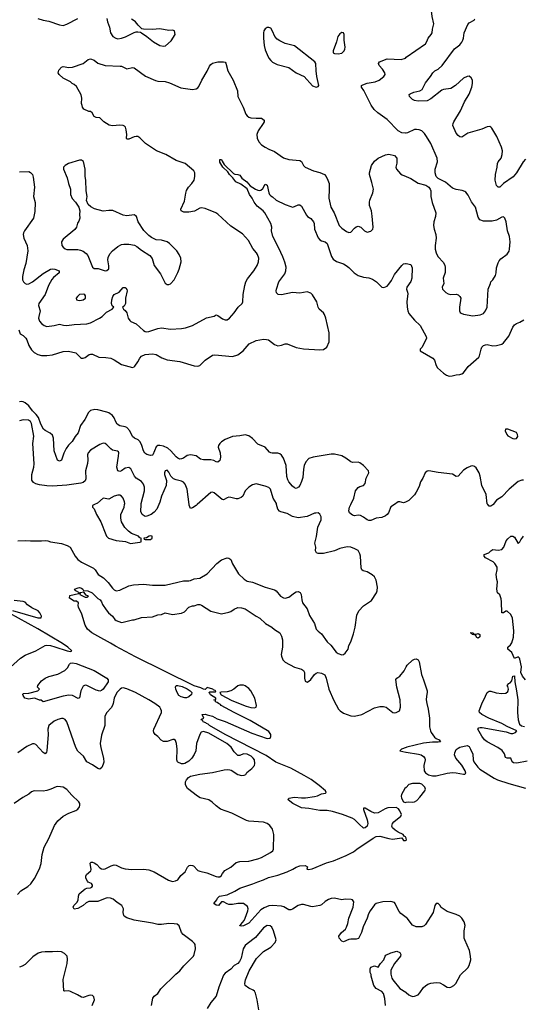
# Model space of a CAD drawing. Header units: inches. Extents: x 2220522 to 2384314, y 721474 to 893490.
# Tile 15 of 256: x 2235751 to 2241286, y 744501 to 755334. Entities that reach past the tile are written whole.
import ezdxf

# ---------------------------------------------------------------- set-up
doc = ezdxf.new("R2010")
doc.units = ezdxf.units.IN
doc.header["$MEASUREMENT"] = 0
for name, color, linetype in [('C2734', 7, 'Continuous'), ('C2735', 7, 'Continuous'), ('C2744', 7, 'Continuous'), ('C2745', 7, 'Continuous')]:
    doc.layers.add(name, color=color, linetype=linetype)

msp = doc.modelspace()

# ---------------------------------------------------------------- linework, layer by layer
at = {"layer": 'C2734', "color": 5}
for points, elevation in [([(2235730, 749602), (2235810, 749605), (2235870, 749600), (2235990, 749599), (2236030, 749603), (2236059, 749599), (2236090, 749588), (2236211, 749571), (2236273, 749550), (2236306, 749530), (2236361, 749430), (2236390, 749396), (2236430, 749366), (2236561, 749301), (2236581, 749281), (2236615, 749230), (2236673, 749193), (2236722, 749142), (2236770, 749081), (2236790, 749062), (2236812, 749052), (2236850, 749056), (2236950, 749104), (2237003, 749117), (2237110, 749124), (2237210, 749112), (2237350, 749114), (2237490, 749147), (2237550, 749159), (2237610, 749161), (2237630, 749165), (2237670, 749184), (2237730, 749190), (2237810, 749239), (2237916, 749350), (2237970, 749391), (2238030, 749413), (2238050, 749411), (2238070, 749395), (2238090, 749347), (2238157, 749237), (2238217, 749177), (2238250, 749155), (2238310, 749146), (2238450, 749092), (2238550, 749062), (2238570, 749050), (2238616, 748990), (2238650, 748972), (2238670, 748969), (2238710, 748980), (2238770, 749028), (2238790, 749038), (2238810, 749042), (2238832, 749032), (2238845, 749010), (2238851, 748950), (2238859, 748919), (2238912, 748852), (2238938, 748778), (2238991, 748690), (2239011, 748630), (2239030, 748606), (2239070, 748576), (2239131, 748490), (2239170, 748454), (2239230, 748377), (2239250, 748360), (2239290, 748345), (2239310, 748348), (2239330, 748363), (2239361, 748410), (2239369, 748450), (2239390, 748490), (2239421, 748579), (2239438, 748650), (2239457, 748783), (2239479, 748830), (2239530, 748887), (2239616, 748944), (2239672, 749028), (2239681, 749050), (2239685, 749090), (2239670, 749169), (2239650, 749203), (2239626, 749226), (2239570, 749258), (2239528, 749270), (2239510, 749282), (2239504, 749304), (2239496, 749430), (2239490, 749458), (2239470, 749493), (2239433, 749513), (2239390, 749531), (2239350, 749535), (2239270, 749516), (2239210, 749490), (2239090, 749461), (2239030, 749461), (2239013, 749470), (2239004, 749490), (2239007, 749530), (2238994, 749575), (2239012, 749648), (2239029, 749751), (2239065, 749830), (2239064, 749865), (2239050, 749895), (2239030, 749909), (2239006, 749906), (2238990, 749903), (2238912, 749868), (2238810, 749853), (2238750, 749868), (2238690, 749902), (2238621, 749921), (2238608, 749928), (2238590, 749950), (2238575, 750000)], 240), ([(2236573, 750000), (2236552, 749990), (2236552, 749970), (2236571, 749951), (2236596, 749890), (2236644, 749810), (2236696, 749670), (2236706, 749650), (2236726, 749630), (2236810, 749604), (2236913, 749593), (2236970, 749572), (2237070, 749585), (2237086, 749590), (2237086, 749630), (2237070, 749633), (2237056, 749650), (2236981, 749681), (2236945, 749705), (2236908, 749748), (2236871, 749811), (2236861, 749850), (2236863, 749890), (2236900, 749970), (2236904, 750000)], 260), ([(2237281, 750000), (2237259, 749950), (2237230, 749915), (2237195, 749890), (2237150, 749870), (2237130, 749869), (2237097, 749890), (2237084, 749924), (2237087, 750000)], 240), ([(2237702, 750000), (2237691, 749990), (2237650, 749964), (2237630, 749957), (2237613, 749993), (2237612, 750000)], 240), ([(2239869, 750000), (2239830, 749973), (2239804, 749910), (2239789, 749890), (2239770, 749874), (2239730, 749858), (2239670, 749849), (2239610, 749824), (2239590, 749823), (2239570, 749830), (2239530, 749862), (2239498, 749878), (2239470, 749881), (2239430, 749875), (2239410, 749883), (2239377, 749910), (2239370, 749930), (2239377, 749970), (2239391, 750000)], 220), ([(2240000, 746326), (2239999, 746330), (2239990, 746343), (2239978, 746350), (2239965, 746370), (2239910, 746394), (2239877, 746417), (2239850, 746442), (2239842, 746462), (2239849, 746490), (2239865, 746510), (2239942, 746570), (2239946, 746590), (2239931, 746630), (2239913, 746653), (2239890, 746665), (2239797, 746663), (2239767, 746653), (2239690, 746609), (2239650, 746606), (2239610, 746622), (2239550, 746658), (2239530, 746659), (2239530, 746643), (2239572, 746532), (2239579, 746490), (2239570, 746460), (2239550, 746443), (2239530, 746441), (2239482, 746482), (2239430, 746536), (2239407, 746550), (2239298, 746590), (2239190, 746624), (2239130, 746632), (2239050, 746633), (2238930, 746655), (2238850, 746662), (2238754, 746710), (2238702, 746750), (2238708, 746770), (2238770, 746779), (2238850, 746772), (2238894, 746774), (2238990, 746786), (2239024, 746796), (2239070, 746817), (2239114, 746826), (2239121, 746830), (2239114, 746850), (2239043, 746910), (2238953, 746973), (2238878, 747018), (2238730, 747098), (2238567, 747167), (2238459, 747239), (2238008, 747470), (2237838, 747570), (2237823, 747583), (2237804, 747590), (2237798, 747598), (2237769, 747610), (2237763, 747623), (2237744, 747630), (2237750, 747638), (2237775, 747650), (2237758, 747690), (2237788, 747692), (2237813, 747687), (2237870, 747670), (2237923, 747643), (2238010, 747611), (2238304, 747484), (2238470, 747427), (2238503, 747430), (2238513, 747447), (2238511, 747471), (2238490, 747502), (2238283, 747623), (2238108, 747710), (2237967, 747790), (2237959, 747799), (2237935, 747810), (2237923, 747823), (2237902, 747830), (2237902, 747842), (2237886, 747850), (2237906, 747854), (2237908, 747870), (2237847, 747907), (2237840, 747920), (2237828, 747930), (2237842, 747938), (2237902, 747938), (2237908, 747950), (2237882, 747962), (2237875, 747970), (2237810, 747988), (2237790, 747966), (2237772, 747968), (2237743, 747983), (2237670, 748004), (2237025, 748325), (2236803, 748443), (2236750, 748476), (2236609, 748550), (2236543, 748590), (2236496, 748630), (2236470, 748674), (2236433, 748793), (2236399, 748870), (2236395, 748890), (2236398, 748918), (2236375, 748935), (2236350, 748935), (2236298, 748970), (2236302, 748998), (2236399, 749021), (2236408, 749030), (2236369, 749049), (2236355, 749070), (2236394, 749085), (2236410, 749086), (2236430, 749078), (2236444, 749070), (2236454, 749054), (2236498, 749050), (2236547, 749030), (2236610, 748967), (2236634, 748950), (2236650, 748931), (2236661, 748901), (2236701, 748841), (2236727, 748807), (2236771, 748770), (2236795, 748735), (2236810, 748723), (2236870, 748703), (2236890, 748704), (2236990, 748731), (2237010, 748731), (2237090, 748757), (2237210, 748766), (2237270, 748787), (2237309, 748791), (2237350, 748810), (2237430, 748790), (2237530, 748804), (2237561, 748819), (2237610, 748871), (2237650, 748887), (2237670, 748887), (2237710, 748899), (2237730, 748901), (2237750, 748891), (2237850, 748826), (2237970, 748799), (2238050, 748815), (2238070, 748823), (2238110, 748850), (2238150, 748866), (2238190, 748864), (2238230, 748853), (2238350, 748771), (2238390, 748751), (2238452, 748692), (2238524, 748650), (2238550, 748626), (2238610, 748590), (2238630, 748551), (2238641, 748510), (2238641, 748430), (2238626, 748350), (2238627, 748330), (2238645, 748290), (2238670, 748266), (2238770, 748210), (2238847, 748187), (2238872, 748172), (2238882, 748150), (2238882, 748090), (2238890, 748058), (2238910, 748047), (2238930, 748056), (2238950, 748076), (2238990, 748130), (2239010, 748145), (2239028, 748152), (2239070, 748146), (2239105, 748125), (2239121, 748090), (2239150, 747970), (2239204, 747844), (2239255, 747750), (2239274, 747730), (2239310, 747706), (2239390, 747674), (2239430, 747670), (2239510, 747690), (2239650, 747764), (2239710, 747778), (2239750, 747778), (2239778, 747770), (2239851, 747711), (2239870, 747707), (2239890, 747711), (2239924, 747730), (2239937, 747770), (2239934, 747850), (2239895, 747990), (2239886, 748074), (2239895, 748090), (2239928, 748112), (2239977, 748170), (2240000, 748214)], 220), ([(2235670, 748833), (2235950, 748753), (2235988, 748752), (2235989, 748770), (2235974, 748810), (2235954, 748830), (2235883, 748863), (2235837, 748897), (2235810, 748924), (2235790, 748933), (2235690, 748945)], 240), ([(2235650, 748211), (2235761, 748310), (2235810, 748344), (2235930, 748392), (2236032, 748448), (2236050, 748452), (2236090, 748448), (2236136, 748436), (2236271, 748389), (2236310, 748382), (2236325, 748390), (2236279, 748430), (2236220, 748470), (2235950, 748631), (2235630, 748810)], 240), ([(2237200, 744490), (2237216, 744570), (2237229, 744590), (2237270, 744621), (2237303, 744670), (2237466, 744834), (2237511, 744870), (2237554, 744926), (2237660, 745030), (2237670, 745050), (2237685, 745110), (2237679, 745159), (2237672, 745172), (2237652, 745192), (2237546, 745270), (2237529, 745290), (2237505, 745365), (2237482, 745382), (2237450, 745388), (2237390, 745390), (2237310, 745378), (2237270, 745379), (2237210, 745394), (2237008, 745428), (2236930, 745452), (2236901, 745470), (2236897, 745477), (2236889, 745510), (2236893, 745550), (2236874, 745590), (2236822, 745622), (2236777, 745657), (2236750, 745669), (2236712, 745672), (2236690, 745667), (2236610, 745633), (2236510, 745633), (2236482, 745618), (2236450, 745590), (2236390, 745555), (2236349, 745549), (2236339, 745570), (2236347, 745590), (2236378, 745622), (2236394, 745646), (2236397, 745690), (2236405, 745715), (2236470, 745771), (2236490, 745779), (2236530, 745783), (2236544, 745790), (2236550, 745802), (2236552, 745812), (2236539, 745830), (2236505, 745845), (2236496, 745856), (2236479, 745890), (2236478, 745910), (2236484, 745930), (2236531, 745969), (2236536, 745984), (2236525, 746055), (2236535, 746065), (2236550, 746066), (2236570, 746059), (2236598, 746038), (2236630, 746002), (2236650, 745990), (2236670, 745988), (2236690, 745991), (2236756, 746024), (2236790, 746035), (2236810, 746032), (2236870, 746002), (2236910, 745990), (2236985, 745985), (2237110, 745989), (2237170, 745980), (2237230, 745958), (2237386, 745866), (2237430, 745853), (2237462, 745858), (2237489, 745871), (2237522, 745918), (2237570, 745959), (2237595, 746010), (2237612, 746028), (2237630, 746032), (2237650, 746030), (2237663, 746023), (2237710, 745975), (2237730, 745965), (2237808, 745948), (2237910, 745907), (2237930, 745903), (2237950, 745905), (2237964, 745916), (2237979, 745941), (2238007, 745973), (2238072, 746010), (2238130, 746062), (2238170, 746074), (2238270, 746075), (2238370, 746101), (2238410, 746115), (2238509, 746170), (2238533, 746190), (2238542, 746210), (2238544, 746370), (2238529, 746430), (2238501, 746470), (2238470, 746492), (2238430, 746505), (2238270, 746515), (2238243, 746523), (2238084, 746604), (2237959, 746650), (2237910, 746685), (2237866, 746726), (2237830, 746750), (2237734, 746774), (2237704, 746790), (2237597, 746877), (2237575, 746915), (2237574, 746950), (2237583, 746970), (2237605, 746995), (2237630, 747012), (2237730, 747034), (2237870, 747050), (2237998, 747082), (2238030, 747086), (2238062, 747082), (2238076, 747076), (2238150, 747028), (2238190, 747017), (2238219, 747021), (2238238, 747030), (2238249, 747050), (2238304, 747096), (2238330, 747130), (2238334, 747150), (2238330, 747190), (2238318, 747210), (2238296, 747230), (2238250, 747255), (2238210, 747256), (2238170, 747240), (2238150, 747239), (2238110, 747279), (2238076, 747330), (2238028, 747370), (2237830, 747485), (2237770, 747504), (2237745, 747495), (2237730, 747470), (2237694, 747370), (2237686, 747290), (2237670, 747250), (2237644, 747210), (2237610, 747178), (2237565, 747150), (2237550, 747146), (2237528, 747148), (2237490, 747165), (2237484, 747170), (2237477, 747190), (2237483, 747310), (2237476, 747370), (2237463, 747403), (2237450, 747415), (2237434, 747414), (2237370, 747393), (2237330, 747392), (2237307, 747407), (2237270, 747449), (2237241, 747470), (2237224, 747490), (2237221, 747510), (2237226, 747530), (2237308, 747710), (2237310, 747730), (2237303, 747750), (2237290, 747769), (2237236, 747810), (2237170, 747850), (2237023, 747930), (2236930, 747973), (2236890, 747982), (2236870, 747979), (2236855, 747970), (2236820, 747930), (2236790, 747870), (2236780, 747810), (2236772, 747788), (2236756, 747764), (2236707, 747710), (2236687, 747670), (2236688, 747570), (2236650, 747461), (2236637, 747370), (2236642, 747322), (2236671, 747210), (2236674, 747166), (2236670, 747142), (2236654, 747106), (2236632, 747090), (2236610, 747097), (2236550, 747137), (2236490, 747169), (2236454, 747230), (2236390, 747285), (2236368, 747328), (2236270, 747609), (2236250, 747636), (2236230, 747646), (2236210, 747646), (2236170, 747634), (2236130, 747615), (2236070, 747570), (2236061, 747530), (2236064, 747470), (2236049, 747291), (2236045, 747275), (2236030, 747258), (2236010, 747272), (2235930, 747360), (2235910, 747367), (2235890, 747367), (2235830, 747337), (2235730, 747268)], 240), ([(2240000, 747327), (2239946, 747310), (2239931, 747290), (2239994, 747274), (2240000, 747274)], 220), ([(2235726, 745710), (2235763, 745750), (2235841, 745799), (2235873, 745827), (2235913, 745887), (2235969, 745991), (2235988, 746050), (2235997, 746150), (2236018, 746230), (2236070, 746326), (2236132, 746470), (2236170, 746519), (2236230, 746573), (2236290, 746606), (2236367, 746633), (2236389, 746650), (2236407, 746673), (2236413, 746690), (2236412, 746710), (2236400, 746730), (2236323, 746803), (2236270, 746865), (2236230, 746890), (2236170, 746898), (2236150, 746894), (2236093, 746867), (2236050, 746853), (2236008, 746848), (2235910, 746849), (2235882, 746838), (2235850, 746813), (2235784, 746776), (2235690, 746709)], 260), ([(2240000, 746888), (2239986, 746874), (2239947, 746810), (2239943, 746790), (2239947, 746770), (2239970, 746729), (2239990, 746722), (2240000, 746724)], 220), ([(2240000, 745457), (2239940, 745500), (2239923, 745523), (2239896, 745570), (2239879, 745610), (2239870, 745621), (2239830, 745634), (2239742, 745630), (2239670, 745610), (2239650, 745596), (2239603, 745530), (2239585, 745495), (2239571, 745449), (2239527, 745353), (2239507, 745290), (2239474, 745226), (2239450, 745217), (2239390, 745219), (2239370, 745215), (2239310, 745189), (2239290, 745195), (2239261, 745230), (2239257, 745250), (2239288, 745292), (2239332, 745328), (2239344, 745350), (2239358, 745390), (2239368, 745450), (2239417, 745570), (2239422, 745630), (2239410, 745650), (2239394, 745654), (2239330, 745657), (2239290, 745649), (2239210, 745670), (2239175, 745665), (2239145, 745655), (2239110, 745633), (2239070, 745597), (2239050, 745590), (2238970, 745575), (2238950, 745576), (2238870, 745599), (2238850, 745599), (2238813, 745587), (2238750, 745547), (2238730, 745540), (2238710, 745541), (2238654, 745574), (2238630, 745582), (2238530, 745590), (2238490, 745585), (2238438, 745562), (2238401, 745539), (2238270, 745393), (2238210, 745366), (2238190, 745361), (2238170, 745366), (2238169, 745370), (2238182, 745378), (2238217, 745423), (2238231, 745449), (2238258, 745530), (2238261, 745550), (2238256, 745576), (2238210, 745609), (2238150, 745609), (2238090, 745600), (2238050, 745600), (2238030, 745606), (2237990, 745630), (2237970, 745629), (2237935, 745590), (2237910, 745593), (2237884, 745610), (2237917, 745650), (2237924, 745670), (2237946, 745690), (2238030, 745704), (2238115, 745745), (2238170, 745779), (2238315, 745825), (2238370, 745850), (2238430, 745870), (2238484, 745896), (2238590, 745921), (2238690, 745957), (2238753, 745987), (2238789, 746010), (2238830, 746024), (2238888, 746028), (2238914, 746014), (2238908, 745988), (2238924, 745984), (2238964, 745990), (2239123, 746057), (2239199, 746081), (2239341, 746139), (2239420, 746180), (2239455, 746210), (2239636, 746330), (2239670, 746349), (2239710, 746353), (2239810, 746324), (2239850, 746318), (2239950, 746334), (2239970, 746304), (2239990, 746304), (2240000, 746309)], 220), ([(2238379, 744439), (2238362, 744550), (2238343, 744623), (2238330, 744645), (2238317, 744657), (2238270, 744679), (2238230, 744709), (2238226, 744730), (2238233, 744770), (2238272, 744868), (2238355, 745005), (2238430, 745081), (2238510, 745131), (2238558, 745182), (2238569, 745210), (2238541, 745310), (2238521, 745350), (2238504, 745364), (2238470, 745369), (2238430, 745341), (2238344, 745236), (2238250, 745168), (2238230, 745147), (2238208, 745110), (2238185, 745010), (2238168, 744972), (2238148, 744952), (2238110, 744930), (2238071, 744889), (2238010, 744844), (2237990, 744823), (2237941, 744690), (2237910, 744590), (2237850, 744522), (2237810, 744454)], 240), ([(2236546, 744490), (2236572, 744550), (2236565, 744585), (2236550, 744597), (2236530, 744601), (2236510, 744599), (2236450, 744577), (2236430, 744579), (2236387, 744607), (2236310, 744644), (2236290, 744648), (2236246, 744646), (2236235, 744650), (2236227, 744773), (2236273, 744950), (2236277, 744997), (2236272, 745030), (2236263, 745043), (2236242, 745062), (2236210, 745078), (2236170, 745084), (2236110, 745079), (2236030, 745080), (2235990, 745076), (2235955, 745065), (2235895, 745025), (2235810, 744941), (2235778, 744922), (2235750, 744911)], 260), ([(2239771, 744490), (2239765, 744565), (2239750, 744621), (2239730, 744643), (2239670, 744674), (2239642, 744710), (2239614, 744810), (2239614, 744830), (2239604, 744850), (2239602, 744890), (2239609, 744910), (2239650, 744926), (2239690, 744911), (2239716, 744950), (2239752, 744990), (2239768, 745032), (2239777, 745043), (2239830, 745068), (2239895, 745085), (2239931, 745070), (2239941, 745050), (2239935, 745030), (2239870, 744949), (2239830, 744878), (2239830, 744834), (2239841, 744790), (2239851, 744770), (2239930, 744677), (2239994, 744634), (2240000, 744630)], 220)]:
    msp.add_lwpolyline(points, dxfattribs=dict(at, elevation=elevation))
for points, elevation in [([(2237194, 749654), (2237174, 749650), (2237146, 749634), (2237114, 749630), (2237118, 749618), (2237130, 749614), (2237190, 749614), (2237206, 749630), (2237206, 749650)], 260), ([(2236456, 749036), (2236414, 749030), (2236412, 749010), (2236470, 748981), (2236490, 748981), (2236508, 748990), (2236482, 749002)], 220), ([(2236630, 747947), (2236590, 747957), (2236490, 748010), (2236470, 748011), (2236450, 748000), (2236424, 747950), (2236408, 747872), (2236395, 747865), (2236330, 747898), (2236290, 747904), (2236230, 747891), (2236010, 747829), (2235987, 747847), (2235970, 747848), (2235926, 747866), (2235909, 747869), (2235850, 747860), (2235809, 747870), (2235790, 747898), (2235786, 747910), (2235790, 747922), (2235850, 747926), (2235949, 747951), (2235968, 747970), (2235948, 747990), (2235949, 748010), (2235990, 748061), (2236030, 748088), (2236070, 748108), (2236170, 748133), (2236246, 748174), (2236278, 748202), (2236298, 748242), (2236310, 748255), (2236330, 748259), (2236372, 748250), (2236570, 748172), (2236710, 748090), (2236725, 748070), (2236722, 748050), (2236670, 747967), (2236650, 747952)], 220), ([(2237566, 747874), (2237524, 747884), (2237500, 747900), (2237481, 747930), (2237466, 747970), (2237463, 747990), (2237469, 748010), (2237490, 748010), (2237538, 747998), (2237592, 747972), (2237625, 747950), (2237642, 747930), (2237639, 747910), (2237610, 747885), (2237586, 747874)], 220), ([(2238170, 748014), (2238150, 748006), (2238103, 747970), (2238070, 747951), (2238030, 747938), (2237965, 747935), (2237952, 747930), (2237966, 747905), (2238084, 747844), (2238242, 747782), (2238290, 747768), (2238330, 747764), (2238350, 747770), (2238355, 747790), (2238334, 747870), (2238291, 747951), (2238270, 747975), (2238230, 748004), (2238210, 748012)], 220)]:
    msp.add_lwpolyline(points, close=True, dxfattribs=dict(at, elevation=elevation))
at = {"layer": 'C2735', "color": 5}
for points, elevation in [([(2235950, 755346), (2236010, 755328), (2236070, 755318), (2236190, 755277), (2236230, 755271), (2236270, 755283), (2236390, 755347)], 260), ([(2236708, 755348), (2236716, 755310), (2236739, 755250), (2236748, 755190), (2236776, 755150), (2236809, 755129), (2236830, 755123), (2236870, 755130), (2236914, 755146), (2237010, 755194), (2237030, 755201), (2237050, 755201), (2237077, 755197), (2237091, 755191), (2237150, 755150), (2237221, 755090), (2237290, 755051), (2237330, 755041), (2237354, 755046), (2237417, 755103), (2237458, 755170), (2237452, 755212), (2237430, 755217), (2237390, 755215), (2237290, 755234), (2237210, 755226), (2237110, 755229), (2237094, 755234), (2237052, 755272), (2237024, 755310), (2237010, 755321), (2236978, 755338)], 260), ([(2240000, 754086), (2239990, 754084), (2239950, 754090), (2239910, 754112), (2239790, 754237), (2239688, 754308), (2239646, 754346), (2239613, 754393), (2239534, 754554), (2239507, 754590), (2239509, 754610), (2239522, 754618), (2239570, 754635), (2239659, 754650), (2239701, 754670), (2239755, 754710), (2239767, 754730), (2239765, 754750), (2239740, 754790), (2239702, 754830), (2239693, 754850), (2239704, 754870), (2239790, 754904), (2239943, 754897), (2239990, 754912), (2240000, 754920)], 240), ([(2235750, 753659), (2235850, 753664), (2235870, 753654), (2235892, 753630), (2235900, 753600), (2235913, 753490), (2235901, 753390), (2235922, 753322), (2235918, 753222), (2235902, 753150), (2235805, 753010), (2235793, 752990), (2235788, 752970), (2235796, 752930), (2235833, 752850), (2235840, 752790), (2235820, 752650), (2235798, 752582), (2235781, 752510), (2235781, 752470), (2235791, 752451), (2235810, 752433), (2235830, 752425), (2235850, 752426), (2235892, 752448), (2236010, 752542), (2236090, 752588), (2236110, 752593), (2236138, 752590), (2236185, 752570), (2236185, 752565), (2236186, 752550), (2236123, 752497), (2236104, 752476), (2236069, 752411), (2236029, 752311), (2235962, 752210), (2235958, 752190), (2235976, 752130), (2235960, 752070), (2235959, 752050), (2235970, 752017), (2235990, 751990), (2236019, 751970), (2236050, 751959), (2236130, 751970), (2236190, 751985), (2236232, 751972), (2236269, 751969), (2236350, 751981), (2236490, 751987), (2236530, 751997), (2236628, 752050), (2236656, 752070), (2236704, 752116), (2236769, 752150), (2236786, 752170), (2236767, 752187), (2236759, 752210), (2236762, 752250), (2236773, 752290), (2236790, 752310), (2236843, 752337), (2236890, 752386), (2236910, 752386), (2236919, 752379), (2236927, 752367), (2236931, 752350), (2236914, 752270), (2236915, 752210), (2236898, 752182), (2236881, 752170), (2236891, 752150), (2236910, 752136), (2236929, 752110), (2236944, 752050), (2236963, 752023), (2236974, 752014), (2237030, 751986), (2237110, 751915), (2237130, 751905), (2237150, 751900), (2237170, 751902), (2237270, 751937), (2237310, 751945), (2237410, 751930), (2237530, 751937), (2237575, 751945), (2237650, 751968), (2237805, 752055), (2237889, 752071), (2237910, 752085), (2237930, 752081), (2237981, 752041), (2238010, 752031), (2238030, 752031), (2238057, 752050), (2238109, 752110), (2238152, 752170), (2238195, 752210), (2238204, 752230), (2238208, 752310), (2238226, 752410), (2238238, 752450), (2238256, 752484), (2238324, 752570), (2238360, 752630), (2238376, 752670), (2238378, 752710), (2238366, 752750), (2238354, 752770), (2238315, 752815), (2238266, 752906), (2238199, 752979), (2238070, 753064), (2237930, 753196), (2237905, 753210), (2237790, 753255), (2237750, 753264), (2237730, 753261), (2237672, 753228), (2237610, 753215), (2237555, 753215), (2237524, 753230), (2237522, 753250), (2237561, 753339), (2237576, 753424), (2237586, 753454), (2237608, 753490), (2237643, 753530), (2237667, 753570), (2237677, 753610), (2237677, 753630), (2237675, 753650), (2237664, 753670), (2237570, 753753), (2237470, 753785), (2237356, 753850), (2237254, 753890), (2237134, 753970), (2237070, 754033), (2237050, 754047), (2237030, 754050), (2237010, 754046), (2236950, 754019), (2236930, 754018), (2236925, 754030), (2236928, 754070), (2236922, 754122), (2236912, 754152), (2236904, 754164), (2236890, 754170), (2236850, 754174), (2236770, 754166), (2236735, 754175), (2236675, 754210), (2236630, 754255), (2236590, 754259), (2236570, 754269), (2236549, 754309), (2236530, 754324), (2236510, 754325), (2236455, 754350), (2236441, 754370), (2236436, 754390), (2236432, 754412), (2236435, 754470), (2236427, 754507), (2236377, 754597), (2236350, 754619), (2236329, 754630), (2236309, 754650), (2236230, 754689), (2236184, 754730), (2236173, 754750), (2236181, 754779), (2236210, 754813), (2236230, 754819), (2236290, 754808), (2236330, 754813), (2236450, 754851), (2236503, 754897), (2236530, 754904), (2236570, 754887), (2236610, 754855), (2236690, 754828), (2236856, 754824), (2236870, 754822), (2236930, 754793), (2236990, 754806), (2237010, 754803), (2237134, 754714), (2237245, 754665), (2237270, 754659), (2237350, 754653), (2237398, 754638), (2237523, 754583), (2237650, 754564), (2237690, 754573), (2237710, 754585), (2237721, 754599), (2237753, 754667), (2237810, 754766), (2237837, 754823), (2237850, 754841), (2237870, 754854), (2237930, 754871), (2237990, 754871), (2238010, 754865), (2238015, 754855), (2238039, 754770), (2238097, 754670), (2238146, 754550), (2238150, 754490), (2238208, 754370), (2238236, 754296), (2238250, 754275), (2238270, 754260), (2238290, 754255), (2238350, 754250), (2238410, 754252), (2238439, 754230), (2238438, 754210), (2238428, 754190), (2238373, 754110), (2238356, 754070), (2238360, 754030), (2238380, 753990), (2238410, 753958), (2238450, 753930), (2238488, 753908), (2238550, 753883), (2238650, 753814), (2238710, 753794), (2238830, 753785), (2238850, 753775), (2238869, 753729), (2238890, 753711), (2238981, 753670), (2239050, 753654), (2239102, 753630), (2239118, 753610), (2239139, 753570), (2239153, 753533), (2239154, 753470), (2239148, 753370), (2239172, 753270), (2239208, 753208), (2239264, 753070), (2239290, 753039), (2239343, 753003), (2239370, 752994), (2239390, 752997), (2239430, 753041), (2239450, 753056), (2239470, 753061), (2239502, 753050), (2239541, 753010), (2239570, 752995), (2239610, 753007), (2239632, 753028), (2239636, 753050), (2239626, 753174), (2239617, 753230), (2239597, 753290), (2239595, 753325), (2239599, 753350), (2239633, 753430), (2239638, 753470), (2239623, 753543), (2239597, 753630), (2239597, 753650), (2239619, 753730), (2239650, 753776), (2239690, 753811), (2239770, 753846), (2239810, 753855), (2239870, 753838), (2239898, 753810), (2239897, 753757), (2239887, 753710), (2239891, 753690), (2239937, 753637), (2239954, 753626), (2240000, 753608)], 240), ([(2235740, 751920), (2235757, 751877), (2235790, 751859), (2235819, 751830), (2235830, 751810), (2235852, 751750), (2235881, 751701), (2235910, 751673), (2235952, 751652), (2235990, 751638), (2236050, 751639), (2236110, 751647), (2236230, 751684), (2236288, 751688), (2236368, 751668), (2236418, 751618), (2236430, 751611), (2236450, 751611), (2236470, 751619), (2236513, 751650), (2236530, 751655), (2236550, 751654), (2236621, 751621), (2236698, 751618), (2236751, 751610), (2236790, 751593), (2236870, 751540), (2236990, 751508), (2237010, 751514), (2237018, 751522), (2237049, 751570), (2237070, 751610), (2237090, 751631), (2237130, 751650), (2237210, 751659), (2237250, 751650), (2237314, 751614), (2237372, 751592), (2237510, 751573), (2237670, 751525), (2237710, 751523), (2237730, 751530), (2237790, 751588), (2237870, 751643), (2237894, 751646), (2238090, 751630), (2238150, 751645), (2238209, 751690), (2238272, 751768), (2238350, 751803), (2238430, 751819), (2238463, 751817), (2238485, 751810), (2238550, 751760), (2238590, 751747), (2238630, 751752), (2238670, 751766), (2238690, 751767), (2238790, 751728), (2238870, 751712), (2239050, 751700), (2239090, 751707), (2239127, 751730), (2239151, 751790), (2239152, 751890), (2239116, 752050), (2239103, 752090), (2239090, 752108), (2239044, 752150), (2239030, 752170), (2239016, 752230), (2238970, 752307), (2238950, 752324), (2238910, 752341), (2238830, 752325), (2238749, 752331), (2238630, 752305), (2238592, 752312), (2238574, 752330), (2238569, 752350), (2238572, 752370), (2238599, 752450), (2238664, 752536), (2238677, 752570), (2238680, 752610), (2238666, 752666), (2238644, 752724), (2238601, 752821), (2238533, 752950), (2238519, 753010), (2238521, 753050), (2238512, 753090), (2238446, 753210), (2238428, 753230), (2238362, 753282), (2238327, 753327), (2238306, 753370), (2238278, 753410), (2238252, 753472), (2238183, 753523), (2238127, 753550), (2238095, 753595), (2238057, 753630), (2238040, 753660), (2237985, 753710), (2237950, 753768), (2237950, 753794), (2237963, 753797), (2237970, 753796), (2237976, 753776), (2237999, 753739), (2238101, 753641), (2238114, 753634), (2238150, 753631), (2238170, 753623), (2238193, 753590), (2238248, 753550), (2238285, 753505), (2238344, 753470), (2238370, 753458), (2238390, 753455), (2238401, 753459), (2238423, 753477), (2238450, 753523), (2238460, 753520), (2238472, 753512), (2238488, 753430), (2238497, 753410), (2238510, 753395), (2238530, 753384), (2238569, 753349), (2238670, 753300), (2238730, 753278), (2238750, 753273), (2238770, 753278), (2238810, 753298), (2238830, 753296), (2238850, 753282), (2238903, 753183), (2238914, 753170), (2238950, 753146), (2238980, 753110), (2238987, 753090), (2238993, 753030), (2239033, 752933), (2239051, 752911), (2239070, 752901), (2239110, 752891), (2239132, 752872), (2239177, 752730), (2239198, 752698), (2239233, 752673), (2239310, 752646), (2239338, 752630), (2239370, 752609), (2239429, 752549), (2239470, 752520), (2239530, 752501), (2239590, 752492), (2239630, 752478), (2239671, 752450), (2239730, 752391), (2239752, 752388), (2239790, 752403), (2239810, 752423), (2239836, 752464), (2239869, 752531), (2239950, 752631), (2239970, 752646), (2239990, 752652), (2240000, 752650)], 220), ([(2239391, 750000), (2239422, 750070), (2239442, 750150), (2239470, 750188), (2239490, 750199), (2239530, 750208), (2239549, 750230), (2239561, 750290), (2239587, 750350), (2239586, 750370), (2239530, 750430), (2239490, 750460), (2239470, 750467), (2239410, 750462), (2239390, 750468), (2239335, 750510), (2239290, 750535), (2239210, 750553), (2239174, 750554), (2238978, 750522), (2238930, 750505), (2238895, 750470), (2238879, 750430), (2238871, 750390), (2238864, 750296), (2238850, 750253), (2238830, 750209), (2238816, 750190), (2238790, 750177), (2238770, 750182), (2238750, 750202), (2238710, 750250), (2238699, 750270), (2238688, 750308), (2238680, 750430), (2238651, 750510), (2238630, 750541), (2238610, 750558), (2238590, 750566), (2238526, 750566), (2238510, 750568), (2238496, 750576), (2238450, 750631), (2238370, 750665), (2238310, 750728), (2238270, 750756), (2238230, 750767), (2238170, 750754), (2238090, 750747), (2238010, 750715), (2237970, 750690), (2237949, 750670), (2237936, 750650), (2237933, 750630), (2237954, 750570), (2237959, 750521), (2237950, 750483), (2237930, 750467), (2237910, 750470), (2237884, 750484), (2237852, 750492), (2237770, 750490), (2237740, 750500), (2237690, 750534), (2237630, 750546), (2237590, 750538), (2237550, 750510), (2237530, 750501), (2237510, 750500), (2237490, 750508), (2237470, 750524), (2237412, 750592), (2237380, 750620), (2237330, 750643), (2237290, 750651), (2237270, 750648), (2237250, 750634), (2237214, 750546), (2237210, 750541), (2237190, 750538), (2237150, 750551), (2237126, 750566), (2237111, 750591), (2237094, 750650), (2237075, 750690), (2237053, 750710), (2237011, 750731), (2236990, 750750), (2236960, 750810), (2236930, 750846), (2236910, 750856), (2236850, 750866), (2236824, 750884), (2236807, 750910), (2236790, 750954), (2236770, 750980), (2236730, 751007), (2236710, 751015), (2236610, 751041), (2236576, 751044), (2236530, 751034), (2236507, 751013), (2236465, 750935), (2236421, 750870), (2236394, 750790), (2236361, 750750), (2236327, 750693), (2236287, 750653), (2236262, 750618), (2236236, 750564), (2236211, 750489), (2236190, 750475), (2236168, 750488), (2236130, 750589), (2236121, 750730), (2236110, 750763), (2236085, 750785), (2236030, 750814), (2236014, 750830), (2235984, 750884), (2235958, 750958), (2235932, 750992), (2235893, 751030), (2235850, 751087), (2235810, 751120), (2235790, 751130), (2235766, 751134), (2235750, 751130)], 220), ([(2237087, 750000), (2237087, 750010), (2237123, 750150), (2237122, 750190), (2237110, 750224), (2237090, 750254), (2237032, 750290), (2237011, 750311), (2236972, 750392), (2236950, 750408), (2236910, 750398), (2236870, 750371), (2236850, 750364), (2236830, 750370), (2236818, 750410), (2236838, 750530), (2236841, 750570), (2236838, 750578), (2236827, 750587), (2236770, 750598), (2236751, 750611), (2236710, 750658), (2236690, 750672), (2236670, 750675), (2236630, 750661), (2236530, 750598), (2236503, 750570), (2236495, 750545), (2236499, 750490), (2236496, 750450), (2236473, 750370), (2236477, 750283), (2236470, 750262), (2236450, 750243), (2236424, 750236), (2236270, 750214), (2236110, 750202), (2236050, 750206), (2235970, 750218), (2235928, 750228), (2235902, 750242), (2235886, 750266), (2235884, 750290), (2235886, 750330), (2235905, 750410), (2235909, 750449), (2235894, 750670), (2235908, 750752), (2235881, 750890), (2235870, 750914), (2235849, 750929), (2235790, 750932), (2235750, 750921)], 240), ([(2237612, 750000), (2237592, 750170), (2237570, 750224), (2237550, 750246), (2237530, 750258), (2237470, 750270), (2237442, 750282), (2237412, 750310), (2237390, 750356), (2237370, 750377), (2237350, 750369), (2237343, 750350), (2237344, 750330), (2237365, 750265), (2237361, 750210), (2237310, 750090), (2237293, 750027), (2237281, 750000)], 240), ([(2238575, 750000), (2238572, 750010), (2238537, 750070), (2238507, 750167), (2238488, 750188), (2238450, 750203), (2238350, 750226), (2238310, 750218), (2238270, 750192), (2238246, 750170), (2238230, 750150), (2238202, 750090), (2238184, 750076), (2238150, 750064), (2238130, 750063), (2238070, 750078), (2238050, 750079), (2238030, 750074), (2237990, 750053), (2237975, 750055), (2237890, 750127), (2237870, 750135), (2237850, 750131), (2237702, 750000)], 240), ([(2236904, 750000), (2236905, 750010), (2236904, 750030), (2236890, 750069), (2236870, 750092), (2236850, 750102), (2236830, 750103), (2236791, 750090), (2236730, 750059), (2236670, 750069), (2236605, 750015), (2236573, 750000)], 260), ([(2240000, 750029), (2239990, 750024), (2239970, 750019), (2239930, 750029), (2239910, 750029), (2239869, 750000)], 220)]:
    msp.add_lwpolyline(points, dxfattribs=dict(at, elevation=elevation))
at = {"layer": 'C2735', "color": 5, "elevation": 260}
for points in [[(2238490, 755249), (2238471, 755249), (2238450, 755235), (2238436, 755210), (2238431, 755190), (2238431, 755130), (2238438, 755050), (2238450, 755002), (2238471, 754950), (2238491, 754911), (2238510, 754885), (2238530, 754866), (2238580, 754840), (2238710, 754807), (2238789, 754749), (2238878, 754710), (2238970, 754607), (2239010, 754591), (2239030, 754598), (2239039, 754610), (2239017, 754710), (2239009, 754770), (2239006, 754850), (2238994, 754870), (2238770, 755048), (2238670, 755072), (2238610, 755101), (2238581, 755121), (2238557, 755150), (2238530, 755209), (2238510, 755239)], [(2239293, 755193), (2239270, 755177), (2239248, 755150), (2239233, 755090), (2239195, 754990), (2239198, 754970), (2239210, 754961), (2239250, 754959), (2239290, 754967), (2239316, 754990), (2239326, 755010), (2239329, 755031), (2239318, 755110), (2239317, 755170), (2239310, 755188)], [(2236430, 753789), (2236408, 753788), (2236288, 753752), (2236251, 753730), (2236232, 753710), (2236232, 753690), (2236273, 753593), (2236287, 753530), (2236308, 753470), (2236308, 753410), (2236326, 753366), (2236365, 753325), (2236401, 753270), (2236411, 753230), (2236407, 753190), (2236411, 753150), (2236402, 753118), (2236385, 753095), (2236374, 753050), (2236356, 753024), (2236230, 752918), (2236211, 752890), (2236215, 752850), (2236228, 752830), (2236250, 752812), (2236270, 752806), (2236390, 752806), (2236420, 752800), (2236447, 752787), (2236481, 752761), (2236498, 752738), (2236551, 752610), (2236570, 752595), (2236615, 752595), (2236690, 752571), (2236710, 752574), (2236729, 752591), (2236730, 752626), (2236721, 752690), (2236724, 752716), (2236741, 752759), (2236770, 752792), (2236830, 752839), (2236870, 752860), (2236896, 752864), (2236950, 752864), (2237013, 752853), (2237040, 752840), (2237090, 752797), (2237181, 752741), (2237206, 752706), (2237230, 752630), (2237297, 752537), (2237350, 752435), (2237370, 752421), (2237390, 752419), (2237410, 752427), (2237449, 752470), (2237490, 752552), (2237505, 752590), (2237526, 752670), (2237521, 752710), (2237505, 752750), (2237477, 752790), (2237397, 752870), (2237370, 752889), (2237310, 752907), (2237250, 752913), (2237198, 752938), (2237170, 752959), (2237116, 753016), (2237054, 753110), (2237033, 753170), (2237021, 753181), (2237010, 753186), (2236930, 753176), (2236890, 753182), (2236774, 753234), (2236730, 753236), (2236667, 753227), (2236572, 753252), (2236534, 753274), (2236502, 753302), (2236486, 753346), (2236492, 753390), (2236481, 753450), (2236479, 753570), (2236469, 753610), (2236469, 753690), (2236454, 753774)], [(2236455, 752315), (2236410, 752309), (2236386, 752290), (2236372, 752270), (2236374, 752250), (2236403, 752243), (2236430, 752247), (2236450, 752251), (2236473, 752270), (2236475, 752295), (2236468, 752308)]]:
    msp.add_lwpolyline(points, close=True, dxfattribs=at)
at = {"layer": 'C2744', "color": 5, "elevation": 220}
for points in [[(2240954, 750000), (2240950, 749995), (2240930, 749982), (2240910, 749982), (2240896, 750000)], [(2241309, 748070), (2241277, 748110), (2241259, 748150), (2241267, 748213), (2241250, 748298), (2241244, 748310), (2241230, 748324), (2241190, 748306), (2241161, 748370), (2241115, 748410), (2241117, 748430), (2241145, 748455), (2241162, 748478), (2241178, 748542), (2241184, 748610), (2241166, 748750), (2241150, 748789), (2241110, 748828), (2241093, 748827), (2241070, 748808), (2241050, 748808), (2241048, 748928), (2241042, 748962), (2241030, 749008), (2241004, 749030), (2240994, 749070), (2241002, 749150), (2240995, 749175), (2240989, 749230), (2241000, 749280), (2240999, 749310), (2240975, 749350), (2240955, 749370), (2240870, 749415), (2240855, 749430), (2240856, 749444), (2240858, 749450), (2240908, 749470), (2240929, 749491), (2240950, 749505), (2241010, 749499), (2241050, 749506), (2241074, 749530), (2241098, 749602), (2241116, 749624), (2241149, 749651), (2241170, 749651), (2241190, 749641), (2241230, 749571), (2241250, 749591), (2241258, 749610), (2241280, 749640), (2241290, 749651)], [(2240000, 748214), (2240010, 748233), (2240070, 748286), (2240090, 748298), (2240110, 748302), (2240130, 748292), (2240141, 748270), (2240166, 748130), (2240190, 748070), (2240228, 747950), (2240230, 747930), (2240221, 747890), (2240220, 747850), (2240226, 747810), (2240242, 747750), (2240255, 747650), (2240255, 747555), (2240265, 747510), (2240274, 747490), (2240310, 747442), (2240330, 747425), (2240363, 747410), (2240376, 747390), (2240350, 747385), (2240287, 747387), (2240190, 747374), (2240008, 747330), (2240000, 747327)], [(2241330, 747178), (2241214, 747154), (2241179, 747159), (2241165, 747170), (2241150, 747208), (2241109, 747209), (2241090, 747215), (2241078, 747258), (2241055, 747295), (2241008, 747328), (2240890, 747389), (2240861, 747410), (2240830, 747450), (2240787, 747530), (2240796, 747544), (2240812, 747548), (2240834, 747546), (2241098, 747498), (2241150, 747481), (2241170, 747480), (2241199, 747490), (2241217, 747510), (2241110, 747559), (2241052, 747592), (2240909, 747649), (2240830, 747688), (2240805, 747710), (2240803, 747730), (2240830, 747808), (2240870, 747893), (2240890, 747930), (2240910, 747948), (2240930, 747946), (2240987, 747927), (2241050, 747921), (2241094, 747926), (2241117, 747943), (2241124, 747970), (2241118, 747998), (2241109, 748010), (2241126, 748030), (2241141, 748039), (2241159, 748061), (2241173, 748113), (2241190, 748114), (2241191, 748111), (2241195, 748050), (2241213, 747950), (2241226, 747850), (2241221, 747710), (2241230, 747630), (2241244, 747584), (2241265, 747565), (2241299, 747559)], [(2240000, 747274), (2240134, 747254), (2240165, 747245), (2240189, 747229), (2240203, 747210), (2240206, 747190), (2240193, 747127), (2240198, 747070), (2240210, 747048), (2240246, 747026), (2240290, 747016), (2240330, 747014), (2240450, 747043), (2240510, 747050), (2240550, 747048), (2240630, 747033), (2240645, 747035), (2240654, 747046), (2240648, 747070), (2240612, 747132), (2240544, 747210), (2240530, 747247), (2240532, 747268), (2240550, 747304), (2240570, 747321), (2240590, 747330), (2240670, 747347), (2240690, 747336), (2240707, 747310), (2240730, 747252), (2240735, 747190), (2240742, 747170), (2240786, 747110), (2240810, 747090), (2240966, 746990), (2241003, 746970), (2241128, 746930), (2241310, 746881)], [(2240000, 746724), (2240030, 746730), (2240070, 746726), (2240090, 746729), (2240115, 746745), (2240150, 746780), (2240205, 746850), (2240211, 746870), (2240205, 746890), (2240170, 746923), (2240150, 746930), (2240068, 746932), (2240030, 746920), (2240000, 746888)], [(2240000, 746309), (2240003, 746310), (2240000, 746326)], [(2240000, 744630), (2240030, 744604), (2240050, 744593), (2240071, 744589), (2240090, 744590), (2240130, 744607), (2240150, 744626), (2240190, 744686), (2240210, 744706), (2240237, 744723), (2240270, 744733), (2240330, 744740), (2240370, 744737), (2240410, 744717), (2240449, 744689), (2240470, 744685), (2240490, 744690), (2240523, 744710), (2240545, 744730), (2240596, 744824), (2240676, 744904), (2240691, 744930), (2240708, 744990), (2240706, 745030), (2240694, 745094), (2240643, 745210), (2240638, 745230), (2240638, 745310), (2240647, 745370), (2240637, 745410), (2240611, 745450), (2240588, 745470), (2240550, 745491), (2240450, 745522), (2240385, 745565), (2240370, 745592), (2240352, 745610), (2240330, 745611), (2240313, 745590), (2240295, 745510), (2240210, 745381), (2240195, 745365), (2240170, 745354), (2240110, 745352), (2240070, 745372), (2240010, 745450), (2240000, 745457)]]:
    msp.add_lwpolyline(points, dxfattribs=at)
msp.add_lwpolyline([(2240750, 748574), (2240770, 748574), (2240790, 748582), (2240810, 748571), (2240810, 748546), (2240790, 748528), (2240776, 748536), (2240762, 748562), (2240726, 748570), (2240722, 748582), (2240710, 748586), (2240709, 748591), (2240734, 748590), (2240738, 748578)], close=True, dxfattribs=at)
at = {"layer": 'C2745', "color": 5}
for points, elevation in [([(2240000, 754920), (2240210, 755070), (2240226, 755094), (2240242, 755130), (2240274, 755170), (2240283, 755190), (2240287, 755230), (2240304, 755290), (2240286, 755370), (2240279, 755430), (2240269, 755450), (2240228, 755488), (2240190, 755510), (2240130, 755524), (2240000, 755516)], 240), ([(2241310, 753798), (2241284, 753770), (2241212, 753648), (2241174, 753606), (2241070, 753532), (2241030, 753493), (2241010, 753492), (2240990, 753509), (2240976, 753570), (2240981, 753630), (2241000, 753710), (2241003, 753750), (2241011, 753770), (2241044, 753810), (2241055, 753850), (2241056, 753890), (2241047, 753930), (2240996, 754050), (2240940, 754140), (2240930, 754153), (2240917, 754157), (2240890, 754154), (2240830, 754130), (2240675, 754085), (2240610, 754043), (2240590, 754046), (2240570, 754061), (2240550, 754087), (2240512, 754170), (2240514, 754190), (2240521, 754210), (2240597, 754330), (2240640, 754430), (2240690, 754515), (2240721, 754590), (2240729, 754630), (2240727, 754670), (2240714, 754694), (2240692, 754712), (2240670, 754709), (2240630, 754689), (2240542, 754610), (2240490, 754578), (2240410, 754565), (2240390, 754557), (2240270, 754462), (2240230, 754440), (2240130, 754437), (2240090, 754445), (2240070, 754454), (2240035, 754490), (2240033, 754510), (2240043, 754517), (2240084, 754536), (2240150, 754552), (2240174, 754566), (2240210, 754639), (2240267, 754710), (2240293, 754750), (2240314, 754770), (2240350, 754791), (2240393, 754830), (2240530, 755012), (2240590, 755058), (2240610, 755085), (2240620, 755110), (2240628, 755130), (2240636, 755190), (2240678, 755282), (2240690, 755299), (2240746, 755330), (2240755, 755345)], 220), ([(2240000, 753608), (2240050, 753588), (2240130, 753536), (2240214, 753514), (2240248, 753490), (2240263, 753470), (2240271, 753450), (2240271, 753390), (2240283, 753323), (2240326, 753210), (2240322, 753170), (2240303, 753110), (2240300, 753070), (2240306, 753030), (2240326, 752970), (2240330, 752930), (2240318, 752850), (2240318, 752810), (2240329, 752770), (2240346, 752730), (2240410, 752662), (2240425, 752630), (2240428, 752610), (2240426, 752554), (2240406, 752490), (2240413, 752430), (2240394, 752390), (2240399, 752370), (2240434, 752334), (2240459, 752319), (2240490, 752310), (2240550, 752315), (2240570, 752307), (2240590, 752290), (2240599, 752270), (2240586, 752170), (2240586, 752130), (2240593, 752113), (2240604, 752104), (2240630, 752093), (2240730, 752076), (2240814, 752086), (2240850, 752101), (2240872, 752130), (2240891, 752170), (2240901, 752370), (2240925, 752430), (2240928, 752450), (2240950, 752473), (2240981, 752519), (2240988, 752550), (2240990, 752602), (2241010, 752658), (2241021, 752679), (2241039, 752701), (2241110, 752754), (2241130, 752787), (2241136, 752810), (2241141, 752890), (2241134, 752950), (2241112, 753010), (2241099, 753110), (2241084, 753150), (2241070, 753164), (2241050, 753161), (2240993, 753127), (2240944, 753116), (2240850, 753117), (2240810, 753132), (2240790, 753161), (2240761, 753270), (2240718, 753330), (2240682, 753402), (2240655, 753435), (2240644, 753444), (2240615, 753455), (2240547, 753467), (2240510, 753482), (2240430, 753547), (2240350, 753587), (2240330, 753610), (2240318, 753650), (2240318, 753670), (2240319, 753690), (2240342, 753770), (2240338, 753810), (2240270, 753973), (2240224, 754050), (2240201, 754081), (2240170, 754110), (2240142, 754122), (2240114, 754126), (2240090, 754124), (2240012, 754088), (2240000, 754086)], 240), ([(2240000, 752650), (2240050, 752642), (2240065, 752605), (2240063, 752490), (2240050, 752453), (2240006, 752390), (2240001, 752370), (2240015, 752335), (2240017, 752317), (2240008, 752232), (2240010, 752170), (2240017, 752130), (2240030, 752102), (2240089, 752029), (2240151, 751970), (2240219, 751850), (2240223, 751830), (2240216, 751810), (2240171, 751729), (2240151, 751710), (2240151, 751690), (2240291, 751611), (2240309, 751589), (2240329, 751530), (2240345, 751505), (2240410, 751444), (2240442, 751422), (2240470, 751413), (2240505, 751415), (2240550, 751426), (2240590, 751429), (2240610, 751436), (2240629, 751450), (2240682, 751518), (2240798, 751622), (2240805, 751635), (2240823, 751710), (2240832, 751730), (2240850, 751748), (2240870, 751758), (2240890, 751759), (2240950, 751747), (2240990, 751748), (2241050, 751765), (2241070, 751778), (2241128, 751852), (2241170, 751951), (2241190, 751976), (2241210, 751991), (2241250, 752006), (2241293, 752030)], 220), ([(2240896, 750000), (2240890, 750008), (2240878, 750110), (2240830, 750210), (2240813, 750310), (2240800, 750350), (2240770, 750402), (2240750, 750418), (2240730, 750425), (2240710, 750422), (2240670, 750404), (2240630, 750377), (2240570, 750310), (2240550, 750307), (2240510, 750332), (2240351, 750351), (2240249, 750371), (2240230, 750365), (2240208, 750350), (2240181, 750290), (2240156, 750250), (2240143, 750197), (2240110, 750136), (2240090, 750107), (2240030, 750045), (2240000, 750029)], 220), ([(2241290, 750268), (2241270, 750268), (2241230, 750252), (2241130, 750169), (2241050, 750084), (2240990, 750049), (2240954, 750000)], 220)]:
    msp.add_lwpolyline(points, dxfattribs=dict(at, elevation=elevation))
at = {"layer": 'C2745', "color": 5, "elevation": 220}
msp.add_lwpolyline([(2241118, 750830), (2241091, 750829), (2241087, 750810), (2241104, 750770), (2241117, 750757), (2241170, 750725), (2241190, 750721), (2241210, 750727), (2241227, 750750), (2241224, 750770), (2241213, 750793)], close=True, dxfattribs=at)

doc.saveas('drawing.dxf')
